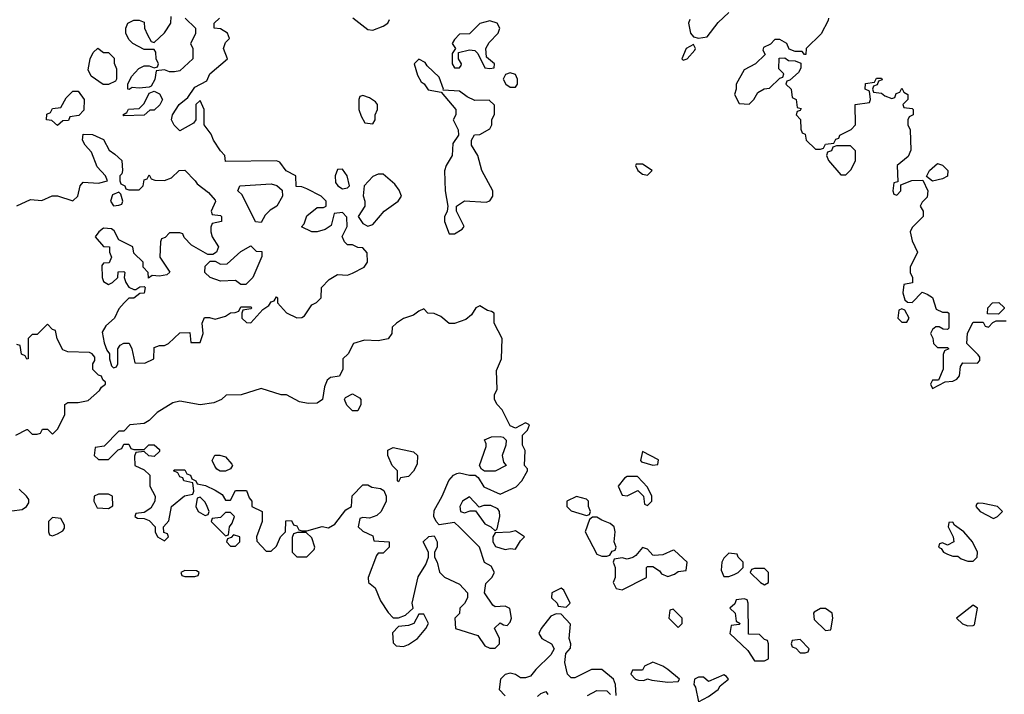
# Model space of a CAD drawing. Header units: inches. Extents: x 2701323 to 2964515, y 494916 to 722124.
# Tile 40 of 256: x 2732821 to 2736693, y 625111 to 627764. Entities that reach past the tile are written whole.
import ezdxf

# ---------------------------------------------------------------- set-up
doc = ezdxf.new("R2010")
doc.units = ezdxf.units.IN
doc.header["$MEASUREMENT"] = 0
doc.layers.add('C7632', color=7, linetype='Continuous')

msp = doc.modelspace()

# ---------------------------------------------------------------- linework, layer by layer
at = {"layer": 'C7632', "color": 2, "elevation": 2}
for points in [[(2735456, 627764), (2735450.8, 627750), (2735458.8, 627710), (2735470, 627696), (2735490, 627690.7), (2735524, 627696), (2735567.3, 627752.7), (2735610, 627792)], [(2732810, 627031.3), (2732863.1, 627056.9), (2732907.3, 627052.7), (2732948.7, 627071.3), (2732970, 627071), (2733030, 627051.3), (2733048.7, 627070), (2733059, 627110), (2733070, 627124.7), (2733130, 627121), (2733166, 627130), (2733158, 627150), (2733124.7, 627184.7), (2733103.1, 627243.1), (2733078, 627270), (2733068, 627290), (2733070, 627314), (2733107.3, 627312.7), (2733150, 627292), (2733172, 627250), (2733195.3, 627235.3), (2733222, 627210), (2733224.7, 627170), (2733222, 627158), (2733214, 627150), (2733214, 627130), (2733218, 627118), (2733234, 627110), (2733238, 627098), (2733250, 627094), (2733290, 627094), (2733306, 627110), (2733310, 627134), (2733322, 627138), (2733330, 627154), (2733338, 627138), (2733352, 627132), (2733390, 627131.3), (2733418, 627142), (2733448, 627170), (2733470, 627171.3), (2733511.3, 627130), (2733518, 627118), (2733563.6, 627083.6), (2733590, 627054), (2733591.3, 627048.7), (2733574, 627010), (2733578, 626998), (2733610, 626994), (2733614, 626990), (2733614, 626970), (2733578, 626962), (2733572.7, 626947.3), (2733572, 626930), (2733578, 626910), (2733602, 626870), (2733594, 626850), (2733579.6, 626840.4), (2733560.4, 626840.4), (2733496.4, 626876.4), (2733467.3, 626907.3), (2733462, 626922), (2733450, 626926), (2733410, 626926), (2733392.7, 626907.3), (2733378, 626902), (2733374, 626890), (2733372, 626830), (2733411.1, 626771.1), (2733399.6, 626760.4), (2733370, 626755.3), (2733342, 626758), (2733327.3, 626747.3), (2733326, 626770), (2733306, 626790), (2733306, 626810), (2733270, 626846), (2733266, 626870), (2733210, 626898), (2733192.7, 626932.7), (2733181.2, 626941.2), (2733150, 626944), (2733131.3, 626930), (2733118, 626910), (2733150, 626872), (2733174, 626870), (2733174, 626850), (2733182, 626830), (2733172.7, 626807.3), (2733150, 626806), (2733143.6, 626796.4), (2733144.7, 626750), (2733150, 626734), (2733170, 626722), (2733186, 626730), (2733206, 626750), (2733207.3, 626772.7), (2733230, 626774), (2733234, 626770), (2733232, 626750), (2733238, 626730), (2733250, 626712), (2733270, 626702), (2733278, 626702), (2733292.7, 626712.7), (2733310, 626714), (2733314, 626710), (2733310, 626688), (2733292.7, 626687.3), (2733270, 626668.7), (2733250, 626668), (2733232, 626650), (2733210, 626626), (2733194, 626590), (2733159.6, 626560.4), (2733145.4, 626534.6), (2733152.7, 626492.7), (2733163.6, 626463.6), (2733174, 626450), (2733174, 626430), (2733182, 626402), (2733190, 626394), (2733202, 626398), (2733206, 626410), (2733206, 626470), (2733216.4, 626483.6), (2733230, 626492), (2733251.3, 626491.3), (2733262, 626470), (2733274, 626414), (2733312.7, 626412.7), (2733348, 626430), (2733350, 626474), (2733370, 626482), (2733390, 626482), (2733406, 626490), (2733450, 626532), (2733490, 626534), (2733494, 626494), (2733530, 626494), (2733542, 626530), (2733538, 626570), (2733547.3, 626592.7), (2733567.3, 626592.7), (2733590, 626586), (2733630, 626598), (2733650, 626611.3), (2733668, 626612), (2733682, 626618), (2733690, 626634), (2733730, 626634), (2733734, 626630), (2733730, 626626), (2733698, 626622), (2733694, 626610), (2733694, 626590), (2733712.7, 626572.7), (2733730, 626572), (2733776.4, 626623.6), (2733800.4, 626639.6), (2733810, 626654), (2733822, 626658), (2733830, 626674), (2733834, 626670), (2733834, 626650), (2733870, 626611.3), (2733910, 626591.3), (2733930, 626592), (2733940.4, 626599.6), (2733970, 626642), (2733988.4, 626651.6), (2734006, 626670), (2734008, 626710), (2734038, 626742), (2734070, 626762), (2734110, 626758.8), (2734130, 626766.8), (2734175.3, 626790), (2734188.7, 626810), (2734187.3, 626847.3), (2734170, 626866), (2734150, 626868), (2734130, 626878), (2734110, 626878), (2734098, 626890), (2734088.7, 626911.3), (2734108, 626950), (2734107.3, 626987.3), (2734090, 627006), (2734058, 627002), (2734045.4, 626954.6), (2734022, 626938), (2733990.9, 626929.1), (2733970, 626929), (2733929, 626949), (2733939, 626961), (2733950, 626992), (2733990, 627024.7), (2734015.3, 627024.7), (2734026, 627030), (2734026, 627050), (2734006, 627070), (2733950, 627098), (2733930, 627106), (2733907.3, 627107.3), (2733906, 627150), (2733868.9, 627168.9), (2733843.1, 627203.1), (2733830, 627208.7), (2733630, 627206), (2733628, 627230), (2733610, 627248), (2733582.7, 627290), (2733573.2, 627313.2), (2733546, 627350), (2733546, 627410), (2733530, 627446), (2733514, 627430), (2733514, 627370), (2733503.6, 627356.4), (2733450, 627326), (2733428.4, 627348.4), (2733418, 627370), (2733422, 627390), (2733448, 627430), (2733482, 627458), (2733510, 627498), (2733557.2, 627522.8), (2733569, 627551), (2733638, 627610), (2733622, 627650), (2733630, 627674), (2733646, 627690), (2733638, 627710), (2733610, 627728), (2733586, 627730), (2733586, 627750), (2733606, 627770)], [(2733472, 627770), (2733512, 627730), (2733511.6, 627708.4), (2733492, 627670), (2733502, 627650), (2733502, 627610), (2733450, 627562), (2733430, 627558), (2733410, 627558), (2733390, 627566), (2733358, 627562), (2733351.6, 627528.4), (2733338, 627502), (2733330, 627498), (2733290, 627494), (2733263.6, 627496.4), (2733251.6, 627488.4), (2733246, 627490), (2733246, 627510), (2733260.2, 627539.8), (2733288.9, 627571.1), (2733310, 627582), (2733330, 627582), (2733350, 627574), (2733362, 627578), (2733366, 627590), (2733358, 627610), (2733356.4, 627636.4), (2733350, 627646), (2733310, 627646), (2733266, 627670), (2733250, 627686), (2733238, 627710), (2733238, 627730), (2733246, 627750), (2733270, 627762), (2733290, 627762), (2733310, 627754), (2733312, 627730), (2733323.6, 627703.6), (2733338, 627678), (2733350, 627674), (2733390, 627712), (2733415.3, 627750), (2733416.4, 627776.4)], [(2734130.6, 627770.6), (2734190, 627724.7), (2734210, 627722), (2734250, 627738), (2734268, 627750), (2734275.3, 627764.7)], [(2736002, 627770), (2735999.6, 627760.4), (2735972.7, 627707.3), (2735914, 627650), (2735912.7, 627627.3), (2735907.3, 627627.3), (2735898, 627638), (2735870, 627638), (2735847.3, 627647.3), (2735838, 627670), (2735810, 627686), (2735790, 627686), (2735772.7, 627667.3), (2735745.4, 627654.6), (2735743.6, 627643.6), (2735752.7, 627627.3), (2735714, 627590), (2735670, 627566), (2735638, 627510), (2735638, 627490), (2735631.3, 627470), (2735650, 627434), (2735690, 627432), (2735708, 627450), (2735723.1, 627476.9), (2735748.4, 627491.6), (2735770, 627494), (2735810, 627534), (2735822, 627538), (2735826, 627550), (2735806, 627570), (2735807.3, 627612.7), (2735830, 627614), (2735843.6, 627603.6), (2735870, 627602), (2735892.7, 627592.7), (2735892.7, 627572.7), (2735883.6, 627556.4), (2735850, 627526), (2735838, 627522), (2735834, 627510), (2735854, 627490), (2735858, 627458), (2735874, 627450), (2735878, 627418), (2735894, 627414), (2735890, 627406), (2735878, 627402), (2735874, 627390), (2735891.6, 627371.6), (2735892.7, 627332.7), (2735898, 627318), (2735910, 627314), (2735914, 627290), (2735950, 627254), (2735970, 627254), (2735982, 627258), (2735990, 627274), (2736022, 627278), (2736030, 627294), (2736042, 627298), (2736046, 627310), (2736090, 627332), (2736108, 627350), (2736106, 627430), (2736162, 627438), (2736166, 627450), (2736162, 627482), (2736146, 627490), (2736147.3, 627512.7), (2736182, 627518), (2736190, 627534), (2736210, 627534), (2736212.7, 627527.3), (2736198, 627522), (2736192.7, 627507.3), (2736178, 627502), (2736174, 627490), (2736178, 627478), (2736210, 627474), (2736223.6, 627463.6), (2736250, 627454), (2736262, 627458), (2736267.3, 627472.7), (2736282, 627478), (2736290, 627494), (2736298, 627478), (2736314, 627470), (2736314, 627450), (2736294, 627430), (2736298, 627418), (2736330, 627414), (2736334, 627410), (2736334, 627390), (2736318, 627382), (2736314, 627370), (2736314, 627350), (2736322, 627330), (2736324.7, 627250), (2736314.4, 627225.6), (2736272, 627190), (2736274, 627126), (2736258, 627122), (2736254, 627090), (2736258, 627078), (2736270, 627074), (2736286, 627090), (2736286, 627114), (2736328.9, 627131.1), (2736372.7, 627132.7), (2736392, 627090), (2736390, 627066), (2736370, 627046), (2736362, 627030), (2736374, 627010), (2736374, 626990), (2736330, 626946), (2736322, 626930), (2736330, 626894), (2736351.3, 626850), (2736322, 626790), (2736322, 626770), (2736332, 626750), (2736331.6, 626728.4), (2736298, 626722), (2736294, 626690), (2736302, 626662), (2736312.7, 626652.7), (2736330, 626652), (2736370, 626692), (2736390, 626684.7), (2736410.9, 626670.9), (2736425.4, 626625.4), (2736450, 626614), (2736470, 626614), (2736474, 626610), (2736474, 626550), (2736470, 626546), (2736452.7, 626547.3), (2736436.4, 626556.4), (2736423.6, 626556.4), (2736410, 626546), (2736402, 626530), (2736411.6, 626511.6), (2736414, 626490), (2736430, 626474), (2736470, 626474), (2736474, 626470), (2736458, 626462), (2736452.7, 626447.3), (2736452, 626390), (2736434, 626346), (2736410, 626346), (2736402, 626330), (2736410, 626314), (2736460.4, 626339.6), (2736490, 626342), (2736506, 626350), (2736516.4, 626363.6), (2736520.4, 626399.6), (2736530, 626414), (2736587.3, 626412.7), (2736596.4, 626423.6), (2736596.4, 626436.4), (2736590, 626446), (2736546, 626490), (2736548.4, 626531.6), (2736570, 626574), (2736610, 626574), (2736618, 626558), (2736630, 626554), (2736647.3, 626572.7), (2736660.4, 626579.6), (2736699.6, 626579.6)], [(2732806, 626130), (2732848.4, 626151.6), (2732851.6, 626151.6), (2732870, 626134), (2732890, 626134), (2732902, 626138), (2732910, 626154), (2732930, 626154), (2732950, 626134), (2732970, 626154), (2732998, 626210), (2732998, 626250), (2733010, 626258), (2733050, 626258), (2733090, 626266), (2733134.6, 626305.4), (2733142, 626318), (2733158, 626330), (2733158, 626338), (2733147.3, 626347.3), (2733142, 626362), (2733130, 626366), (2733108.4, 626388.4), (2733108, 626410), (2733116.4, 626423.6), (2733116.4, 626436.4), (2733106, 626450), (2733094.6, 626454.6), (2733010, 626458), (2732990, 626466), (2732968.4, 626508.4), (2732962, 626542), (2732950, 626546), (2732930, 626566), (2732890, 626526), (2732870, 626526), (2732854, 626510), (2732854, 626430), (2732848.4, 626428.4), (2732842, 626442), (2732828.4, 626448.4), (2732822, 626482), (2732810, 626486)], [(2732790, 625832), (2732830, 625838), (2732848, 625850), (2732856.4, 625863.6), (2732856.4, 625876.4), (2732848, 625890), (2732818, 625918)], [(2735166, 625106), (2735164, 625150), (2735155.3, 625170), (2735110, 625208), (2735070, 625208), (2735003.6, 625176.4), (2734990, 625175.3), (2734975.3, 625190), (2734964, 625236), (2734968.4, 625271.6), (2734987.3, 625292.7), (2734988, 625310), (2734982, 625330), (2734987.3, 625387.3), (2734950, 625426), (2734930, 625428), (2734910, 625418), (2734872, 625370), (2734862, 625350), (2734874, 625330), (2734912, 625310), (2734922, 625290), (2734910, 625266), (2734850, 625208), (2734830, 625182), (2734810, 625175.3), (2734790, 625175.3), (2734770, 625188.7), (2734750, 625194), (2734730, 625188.7), (2734711.3, 625170), (2734706, 625130), (2734730, 625104.7)], [(2734857.2, 625102.8), (2734870, 625114), (2734890, 625122), (2734898, 625110)], [(2735054, 625106), (2735090, 625126), (2735130, 625124.7), (2735144.7, 625110)]]:
    msp.add_lwpolyline(points, dxfattribs=at)
for points in [[(2734670, 627759), (2734630, 627748), (2734590, 627708), (2734550, 627706), (2734530, 627686), (2734522, 627670), (2734534, 627650), (2734522, 627630), (2734522, 627590), (2734530, 627574), (2734550, 627574), (2734556.4, 627583.6), (2734558, 627590), (2734546, 627610), (2734546, 627634), (2734590, 627644.7), (2734610, 627642), (2734622, 627630), (2734650, 627574), (2734670, 627572), (2734686, 627574), (2734688, 627590), (2734656.4, 627616.4), (2734653.2, 627650), (2734666.3, 627673.7), (2734702, 627710), (2734708.7, 627730), (2734698, 627750)], [(2733150, 627634), (2733170, 627634), (2733191.6, 627611.6), (2733192.7, 627592.7), (2733202, 627570), (2733202, 627530), (2733198, 627522), (2733170, 627508.7), (2733149.3, 627509.3), (2733101.2, 627541.2), (2733090, 627566), (2733098, 627610), (2733110, 627634), (2733128.4, 627651.6)], [(2735470, 627666), (2735442, 627650), (2735424.7, 627610), (2735430, 627604.7), (2735446, 627610), (2735476.4, 627643.6), (2735478, 627650)], [(2734390, 627608), (2734372, 627590), (2734385.4, 627545.4), (2734399.6, 627519.6), (2734411.1, 627511.1), (2734427.1, 627487.1), (2734478, 627478), (2734536, 627410), (2734536, 627390), (2734526, 627370), (2734544.7, 627330), (2734546, 627310), (2734523.5, 627276.5), (2734521, 627230), (2734498, 627190), (2734491.1, 627168.9), (2734494, 627090), (2734504.7, 627030), (2734502, 627010), (2734491.6, 626988.4), (2734491.3, 626970), (2734510, 626922), (2734530, 626922), (2734560.4, 626939.6), (2734568, 626950), (2734538, 627010), (2734538, 627030), (2734570, 627051), (2734654.6, 627045.4), (2734669, 627051), (2734682, 627070), (2734682, 627090), (2734638, 627170), (2734622, 627230), (2734598, 627270), (2734598, 627290), (2734609.1, 627310.9), (2734630, 627312), (2734670, 627334), (2734678, 627350), (2734678, 627370), (2734687.3, 627392.7), (2734687.3, 627427.3), (2734667.3, 627447.3), (2734610, 627446), (2734580.2, 627460.2), (2734550, 627482), (2734486, 627486), (2734488, 627490), (2734470, 627538), (2734422.7, 627582.7), (2734415.1, 627595.1)], [(2734750, 627554), (2734731.6, 627548.4), (2734722, 627530), (2734732, 627510), (2734750, 627498), (2734770, 627498), (2734779, 627510), (2734779, 627530), (2734770, 627548)], [(2732970, 627348), (2732947.3, 627367.3), (2732926, 627370), (2732927.3, 627392.7), (2732942, 627398), (2732950, 627414), (2732982, 627418), (2733003.1, 627456.9), (2733030, 627482), (2733050, 627482), (2733074, 627450), (2733072.7, 627407.3), (2733052.7, 627387.3), (2733018, 627382), (2733012.7, 627367.3), (2732990, 627366)], [(2733230, 627386), (2733226, 627390), (2733242, 627398), (2733248.4, 627411.6), (2733290, 627414), (2733310, 627434), (2733330, 627474), (2733350, 627482), (2733370, 627472), (2733382, 627450), (2733371.3, 627428.7), (2733350, 627408), (2733332.7, 627407.3), (2733310, 627388)], [(2734170, 627466), (2734158, 627462), (2734154, 627450), (2734154, 627410), (2734163.6, 627383.6), (2734178, 627358), (2734210, 627354), (2734218, 627370), (2734218, 627390), (2734228, 627410), (2734228, 627430), (2734220.4, 627440.4), (2734196.4, 627456.4)], [(2736087.3, 627267.3), (2736032.7, 627267.3), (2736018, 627262), (2736012.7, 627247.3), (2735998, 627242), (2735994, 627230), (2736002, 627210), (2736050, 627154), (2736070, 627154), (2736090, 627174), (2736108, 627210), (2736107.3, 627247.3)], [(2734090, 627175.3), (2734070, 627174), (2734061, 627150), (2734062.8, 627122.8), (2734072, 627110), (2734090, 627098), (2734110, 627102), (2734118, 627110), (2734108, 627150)], [(2735270, 627195.3), (2735244.7, 627195.3), (2735242, 627190), (2735251.3, 627170), (2735270, 627156), (2735290, 627152), (2735308, 627170)], [(2736410, 627128), (2736387.3, 627147.3), (2736398, 627170), (2736430, 627198), (2736450, 627192), (2736470.7, 627170.7), (2736470, 627148), (2736450, 627138)], [(2734250, 627156), (2734230, 627156), (2734210, 627146.6), (2734174.8, 627110), (2734171, 627071), (2734178, 627050), (2734178, 627030), (2734152, 626990), (2734170, 626962), (2734190, 626952), (2734210, 626958), (2734254, 627010), (2734308.7, 627050), (2734322, 627070), (2734313.6, 627093.6), (2734296.5, 627116.5)], [(2733770, 626966), (2733748.4, 626968.4), (2733695.3, 627075.3), (2733678, 627090), (2733686, 627110), (2733810, 627118), (2733831.6, 627111.6), (2733852.7, 627092.7), (2733854, 627070), (2733832, 627030), (2733805.4, 627014.6), (2733785.4, 626994.6)], [(2733210, 627086), (2733185.4, 627074.6), (2733178, 627050), (2733190, 627032), (2733210, 627034), (2733222, 627038), (2733226, 627050), (2733218, 627078)], [(2733690, 626722), (2733670, 626738), (2733610, 626735.3), (2733569.2, 626749.2), (2733549, 626769), (2733550, 626794), (2733570, 626814), (2733590, 626814), (2733610, 626802), (2733636.4, 626803.6), (2733690, 626852), (2733730, 626874), (2733750, 626854), (2733772.7, 626852.7), (2733772.7, 626832.7), (2733738, 626750), (2733710, 626722)], [(2734630, 626638), (2734614, 626630), (2734596.9, 626603.1), (2734575.3, 626584.7), (2734530, 626568.7), (2734510, 626568.7), (2734476.4, 626596.4), (2734450, 626608), (2734426, 626610), (2734410, 626626), (2734390, 626618), (2734370, 626602), (2734330, 626588.7), (2734302, 626570), (2734286, 626554), (2734284.7, 626530), (2734270, 626508.7), (2734230, 626501.2), (2734176.9, 626503.1), (2734134, 626490), (2734112, 626450), (2734092, 626430), (2734091.1, 626388.9), (2734078, 626362), (2734043.6, 626356.4), (2734030, 626346), (2734019.6, 626320.4), (2734012, 626270), (2733990, 626255.3), (2733954.6, 626254.6), (2733920.4, 626260.4), (2733870, 626288), (2733848.9, 626288.9), (2733770, 626314), (2733691.1, 626288.9), (2733632.7, 626287.3), (2733614, 626270), (2733583.6, 626256.4), (2733530, 626248.7), (2733450, 626264), (2733423.5, 626256.5), (2733360.7, 626219.3), (2733330, 626188), (2733310, 626175.3), (2733254, 626170), (2733230, 626146), (2733210, 626146), (2733152.7, 626087.3), (2733118, 626082), (2733114, 626050), (2733130, 626034), (2733170, 626034), (2733207.3, 626072.7), (2733222, 626078), (2733230, 626094), (2733250, 626094), (2733258, 626078), (2733270, 626074), (2733310, 626074), (2733328.4, 626091.6), (2733350, 626092), (2733370, 626074), (2733370, 626066), (2733350, 626046), (2733328.4, 626048.4), (2733310, 626066), (2733278, 626062), (2733272.7, 626047.3), (2733274, 626010), (2733310, 625994), (2733332, 625972), (2733332, 625930), (2733354, 625890), (2733352, 625870), (2733336.9, 625843.1), (2733310, 625826), (2733278, 625822), (2733274, 625810), (2733283.6, 625803.6), (2733310, 625802), (2733330, 625794), (2733354, 625770), (2733354, 625750), (2733362, 625730), (2733390, 625714), (2733406, 625730), (2733402, 625742), (2733387.3, 625747.3), (2733386, 625770), (2733407.3, 625792.7), (2733418, 625850), (2733468.4, 625891.6), (2733502, 625898), (2733506, 625910), (2733502, 625942), (2733466, 625950), (2733462, 625962), (2733450, 625966), (2733442, 625982), (2733426, 625990), (2733430, 625994), (2733470, 625994), (2733478, 625978), (2733492.7, 625972.7), (2733498, 625958), (2733514, 625950), (2733518, 625938), (2733551.6, 625931.6), (2733590, 625914), (2733616.9, 625896.9), (2733630, 625874), (2733650, 625874), (2733670, 625912), (2733712.7, 625912.7), (2733723.6, 625883.6), (2733734, 625870), (2733734, 625850), (2733774, 625830), (2733774, 625790), (2733752, 625730), (2733752.7, 625712.7), (2733790, 625674), (2733810, 625674), (2733830, 625694), (2733846, 625730), (2733866, 625750), (2733867.3, 625792.7), (2733890, 625794), (2733898, 625778), (2733910, 625774), (2733918, 625758), (2733930, 625754), (2733950, 625754), (2734010, 625771.3), (2734034.6, 625765.4), (2734060.4, 625779.6), (2734103.1, 625836.9), (2734126, 625850), (2734128.4, 625891.6), (2734170, 625934), (2734190, 625934), (2734205.4, 625925.4), (2734239.6, 625919.6), (2734252.7, 625912.7), (2734262, 625890), (2734262, 625870), (2734242, 625830), (2734225.4, 625814.6), (2734196.9, 625803.1), (2734170, 625806), (2734158, 625802), (2734152, 625770), (2734170, 625752), (2734210, 625734), (2734214, 625714), (2734274, 625710), (2734274, 625690), (2734250, 625666), (2734230, 625666), (2734223.6, 625656.4), (2734191.3, 625570), (2734192, 625550), (2734218, 625530), (2734239.1, 625479.1), (2734270, 625432), (2734290, 625412), (2734310, 625411.3), (2734338, 625422), (2734368, 625450), (2734364, 625470), (2734387.3, 625572.7), (2734418, 625622), (2734429, 625650), (2734428.7, 625670), (2734408, 625710), (2734430, 625732), (2734450, 625734), (2734462, 625710), (2734462, 625690), (2734452, 625670), (2734452, 625650), (2734462, 625630), (2734471.1, 625591.1), (2734491.1, 625571.1), (2734550, 625544.7), (2734582, 625510), (2734582, 625490), (2734570, 625468), (2734552, 625450), (2734550.9, 625429.1), (2734532, 625410), (2734534, 625370), (2734622, 625342), (2734650, 625302), (2734670, 625292), (2734690, 625292), (2734708, 625310), (2734708, 625330), (2734688.4, 625371.6), (2734710, 625392), (2734723.6, 625383.6), (2734738, 625382), (2734750, 625394), (2734755.3, 625410), (2734748.4, 625448.4), (2734730, 625458), (2734690, 625455.3), (2734681.2, 625461.2), (2734648, 625510), (2734653.6, 625546.4), (2734678, 625570), (2734688, 625590), (2734674.6, 625614.6), (2734649.1, 625629.1), (2734628.7, 625690), (2734550, 625768), (2734530, 625786), (2734470, 625778), (2734458, 625790), (2734448.7, 625810), (2734450, 625834), (2734482, 625890), (2734508.4, 625951.6), (2734527.3, 625972.7), (2734540.4, 625979.6), (2734550, 625982), (2734590, 625972), (2734612, 625972), (2734623.6, 625963.6), (2734646.4, 625926.4), (2734710, 625898), (2734772.7, 625927.3), (2734795.3, 625950), (2734818, 625990), (2734818, 625998), (2734806, 626010), (2734808, 626070), (2734798, 626090), (2734798, 626130), (2734818, 626150), (2734826, 626170), (2734810, 626178), (2734770, 626158), (2734750, 626166), (2734718, 626230), (2734698, 626250), (2734688, 626270), (2734688, 626290), (2734698, 626310), (2734696.4, 626383.6), (2734715.3, 626430), (2734718, 626510), (2734686, 626570), (2734686, 626610), (2734676.4, 626616.4), (2734660.4, 626620.4)], [(2736670, 626606), (2736627.3, 626607.3), (2736628, 626630), (2736646, 626650), (2736671.6, 626651.6), (2736691.6, 626631.6), (2736691.6, 626628.4)], [(2736290, 626626), (2736278, 626622), (2736274, 626590), (2736290, 626574), (2736310, 626574), (2736318, 626590), (2736302, 626622)], [(2734130, 626226), (2734107.3, 626247.3), (2734098, 626270), (2734102, 626278), (2734130, 626292), (2734156.9, 626276.9), (2734162, 626270), (2734162, 626250), (2734150, 626226)], [(2734648, 625988), (2734636.4, 625996.4), (2734628.7, 626010), (2734654.6, 626085.4), (2734655.3, 626095.3), (2734648, 626112), (2734676.4, 626123.6), (2734710, 626124.7), (2734722, 626122), (2734734, 626110), (2734732, 626090), (2734718, 626050), (2734723.6, 626023.6), (2734734, 626010), (2734690, 625988.7)], [(2733608.7, 625988.7), (2733596.4, 625996.4), (2733588.4, 626008.4), (2733578, 626030), (2733588.7, 626051.3), (2733608.4, 626051.6), (2733630, 626044.7), (2733655.3, 626015.3), (2733658, 626010), (2733650, 625998), (2733630, 625988.7)], [(2734310, 625946), (2734306, 625950), (2734306, 625990), (2734286, 626010), (2734268.7, 626050), (2734269, 626071), (2734290, 626082), (2734370, 626064.7), (2734384.7, 626050), (2734383.6, 626016.4), (2734370, 625988), (2734350, 625968), (2734318, 625962)], [(2735270, 626066), (2735262, 626030), (2735265.4, 626025.4), (2735310, 626012), (2735330, 626014), (2735332.9, 626032.9)], [(2735250, 625968), (2735210, 625968), (2735199.6, 625960.4), (2735174, 625930), (2735190, 625894), (2735210, 625892), (2735252, 625912), (2735274, 625890), (2735278, 625858), (2735290, 625854), (2735306, 625870), (2735306, 625890), (2735290, 625926)], [(2733170, 625898), (2733130, 625898), (2733114, 625890), (2733112, 625870), (2733124.7, 625844.7), (2733170, 625842), (2733187.3, 625852.7), (2733186, 625890)], [(2733530, 625886), (2733518, 625882), (2733514, 625850), (2733522, 625830), (2733550, 625814), (2733562, 625818), (2733566, 625830), (2733558, 625850), (2733550, 625866)], [(2734590, 625888), (2734562, 625870), (2734552, 625850), (2734554, 625830), (2734570, 625824.7), (2734592.7, 625832.7), (2734612.7, 625832.7), (2734650, 625781), (2734674, 625770), (2734690, 625754), (2734698, 625762), (2734708.7, 625810), (2734708, 625830), (2734700.4, 625840.4), (2734674, 625854), (2734646, 625854), (2734627.3, 625847.3)], [(2735010, 625888.7), (2734972, 625870), (2734972, 625850), (2734990, 625832), (2735050, 625814), (2735062, 625818), (2735066, 625830), (2735058, 625850), (2735058, 625870), (2735050, 625878)], [(2736590, 625862), (2736582.8, 625857.2), (2736581, 625850), (2736598, 625830), (2736650, 625802), (2736666, 625810), (2736686, 625830), (2736666, 625850), (2736610, 625861.2)], [(2733650, 625826), (2733630, 625826), (2733610, 625806), (2733578, 625802), (2733574, 625790), (2733630, 625734), (2733642, 625738), (2733646, 625770), (2733656.4, 625783.6), (2733666, 625810)], [(2732950, 625806), (2732934, 625790), (2732934, 625750), (2732938, 625738), (2732950, 625734), (2732970, 625742), (2732990, 625754), (2732996.4, 625763.6), (2732996.4, 625776.4), (2732982, 625802)], [(2735090, 625808), (2735072.7, 625807.3), (2735062, 625798), (2735044.7, 625750), (2735090, 625662), (2735110, 625654), (2735130, 625654), (2735142, 625658), (2735150, 625674), (2735162, 625678), (2735166, 625690), (2735158, 625710), (2735162, 625750), (2735158, 625770), (2735143.1, 625783.1), (2735110, 625795.3)], [(2736490, 625788), (2736474, 625786), (2736472, 625770), (2736492, 625730), (2736494, 625710), (2736470, 625698), (2736450, 625706), (2736438, 625702), (2736434, 625690), (2736444.7, 625684.7), (2736454, 625670), (2736470, 625662), (2736490, 625654), (2736510, 625654), (2736523.6, 625643.6), (2736550, 625634), (2736570, 625634), (2736586, 625650), (2736588, 625670), (2736568, 625710), (2736534, 625750), (2736496.5, 625776.5)], [(2733662, 625738), (2733652.7, 625727.3), (2733638, 625722), (2733634, 625710), (2733650, 625694), (2733670, 625694), (2733686, 625710), (2733686, 625730)], [(2733947.3, 625747.3), (2733912.7, 625747.3), (2733898, 625742), (2733892, 625728), (2733892, 625670), (2733910, 625652), (2733950, 625652), (2733979, 625681), (2733982, 625690), (2733970, 625726)], [(2734770, 625754), (2734750, 625748.7), (2734690, 625746), (2734682, 625730), (2734682, 625710), (2734691.6, 625691.6), (2734730, 625681), (2734750, 625684.7), (2734770, 625682), (2734790, 625714), (2734806, 625730)], [(2735270, 625688.7), (2735243.6, 625656.4), (2735231.6, 625648.4), (2735210, 625642), (2735190, 625648), (2735158, 625642), (2735154, 625630), (2735162, 625610), (2735162, 625570), (2735154, 625550), (2735166.4, 625526.4), (2735190, 625522), (2735286, 625570), (2735286, 625610), (2735290, 625614), (2735310, 625614), (2735336.9, 625596.9), (2735344.7, 625584.7), (2735370, 625574), (2735396.4, 625583.6), (2735410, 625594), (2735442, 625598), (2735446, 625630), (2735396.4, 625676.4), (2735390, 625678), (2735350, 625659), (2735316.4, 625656.4), (2735310, 625658), (2735290, 625682)], [(2735610, 625666), (2735590, 625646), (2735582, 625630), (2735579.6, 625599.6), (2735590, 625574), (2735610, 625574), (2735630, 625582), (2735646, 625590), (2735666, 625610), (2735666, 625630), (2735646, 625650), (2735642, 625662)], [(2733470, 625598), (2733454, 625590), (2733458, 625578), (2733470, 625574), (2733510, 625574), (2733522, 625578), (2733526, 625590), (2733516.4, 625596.4)], [(2735750, 625606), (2735710, 625606), (2735698, 625602), (2735694, 625590), (2735734, 625550), (2735750, 625542), (2735766, 625550), (2735766, 625590)], [(2734950, 625528), (2734914, 625510), (2734912, 625490), (2734934, 625470), (2734938, 625458), (2734970, 625454), (2734986, 625470), (2734960.4, 625520.4)], [(2735670, 625486), (2735638, 625482), (2735632.7, 625467.3), (2735614, 625450), (2735634, 625430), (2735638, 625398), (2735654, 625390), (2735650, 625386), (2735618, 625382), (2735614, 625350), (2735683.6, 625283.6), (2735710, 625242), (2735750, 625242), (2735766, 625250), (2735766, 625310), (2735762, 625322), (2735750, 625326), (2735730, 625346), (2735687.3, 625347.3), (2735686, 625470), (2735682, 625482)], [(2735390, 625446), (2735378, 625442), (2735374, 625410), (2735410, 625374), (2735426, 625390), (2735426, 625410)], [(2735990, 625448), (2735970, 625448), (2735945.4, 625434.6), (2735942, 625430), (2735945.4, 625405.4), (2735990, 625362), (2736010, 625364.7), (2736019, 625410), (2736015.3, 625430)], [(2736570, 625462), (2736504.7, 625410), (2736528.4, 625388.4), (2736550, 625380.7), (2736570, 625382), (2736575.3, 625384.7), (2736588, 625450)], [(2734410, 625426), (2734390, 625426), (2734371.1, 625388.9), (2734350, 625381.2), (2734310, 625378), (2734286.8, 625353.2), (2734290, 625314), (2734301, 625301), (2734330, 625298.8), (2734350, 625307.3), (2734385.2, 625330), (2734418, 625370), (2734428, 625390)], [(2735890, 625326), (2735858, 625322), (2735854, 625310), (2735858, 625298), (2735872.7, 625292.7), (2735890, 625274), (2735910, 625274), (2735922, 625278), (2735926, 625290)], [(2735310, 625238), (2735278, 625222), (2735270, 625206), (2735230, 625206), (2735224.7, 625190), (2735242, 625170), (2735254, 625166), (2735274.6, 625165.4), (2735290, 625172), (2735306, 625166), (2735370, 625158.8), (2735410, 625162), (2735415.3, 625170), (2735370, 625208.7), (2735350, 625222)], [(2735590, 625188), (2735530, 625162), (2735510, 625178), (2735490, 625178), (2735474, 625170), (2735472, 625150), (2735478.8, 625138.8), (2735490, 625082), (2735530, 625102), (2735568, 625130), (2735576, 625144), (2735608, 625170), (2735600.4, 625180.4)]]:
    msp.add_lwpolyline(points, close=True, dxfattribs=at)

doc.saveas('drawing.dxf')
